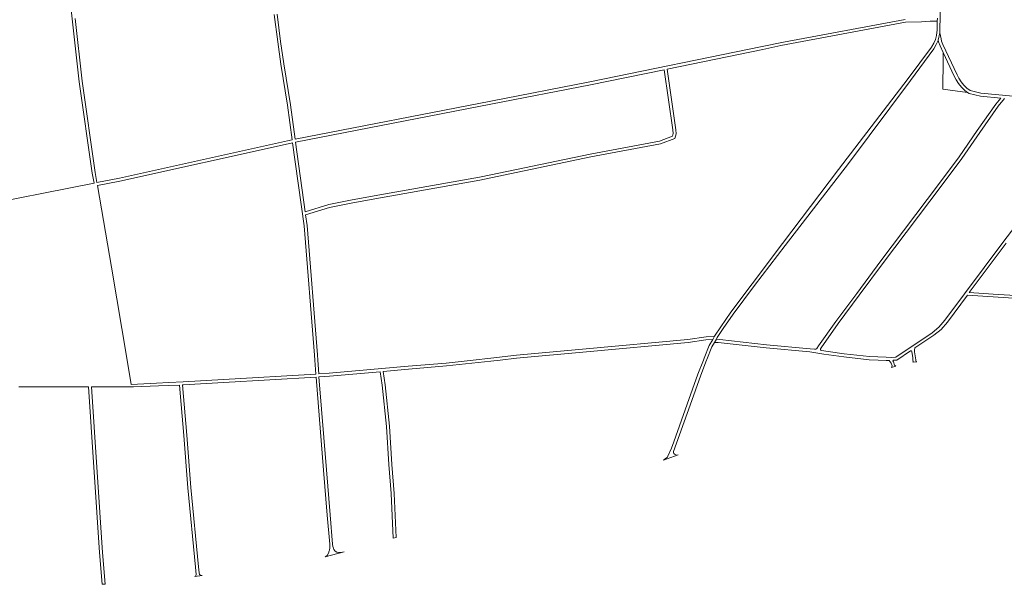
# Model space of a CAD drawing. Header units: metres. Extents: x 152737 to 157444, y 374779 to 378487.
# Tile 62 of 95: x 155587 to 156450, y 374803 to 375298. Entities that reach past the tile are written whole.
import ezdxf

# ---------------------------------------------------------------- set-up
doc = ezdxf.new("R2010")
doc.units = ezdxf.units.M
doc.layers.add('B-XX-OG-TERREIN_CULTUURSCHEIDING-GV', color=7, linetype='Continuous', lineweight=18)
doc.layers.add('B-XX-OG-WEG-GV', color=7, linetype='Continuous', lineweight=18)

msp = doc.modelspace()

# ---------------------------------------------------------------- linework, layer by layer
at = {"layer": 'B-XX-OG-TERREIN_CULTUURSCHEIDING-GV'}
for points in [[(156476.448, 375355.092), (156421.847, 375362.527), (156396.521, 375357.183), (156393.726, 375357.244), (156393.738, 375353.454), (156394.005, 375300.734), (156393.763, 375290.059), (156393.787, 375286.893), (156394.75, 375281.453), (156395.161, 375279.625), (156396.371, 375276.44), (156408.783, 375249.947), (156410.315, 375246.921), (156412.261, 375243.986), (156414.554, 375241.006), (156417.195, 375238.282), (156420.384, 375236.179), (156429.726, 375234.003), (156457.865, 375231.167)], [(155635.504, 375299.265), (155641.572, 375244.311), (155653.135, 375164.293), (155654.65, 375155.551), (155674.294, 375159.431), (155821.632, 375192.165), (155825.831, 375192.982), (155821.627, 375223.295), (155815.803, 375259.351), (155813.104, 375278.957), (155809.953, 375302.947)], [(155812.539, 375303.217), (155815.68, 375279.303), (155818.375, 375259.735), (155824.199, 375223.681), (155828.388, 375193.48), (156000, 375226.871), (156086.752, 375243.75), (156237.936, 375274.722), (156256.493, 375278.524), (156363.394, 375298.516)], [(156450.377, 375229.209), (156444.809, 375222.556), (156428.618, 375199.586), (156412.9, 375176.537), (156394.722, 375152.35), (156344.13, 375085.367), (156322.936, 375056.845), (156304.581, 375032.089), (156289.522, 375010.786), (156289.046, 375009.977), (156288.976, 375009.467), (156289.138, 375008.974), (156289.415, 375008.672), (156289.966, 375008.445), (156295.627, 375007.361), (156309.89, 375005.515), (156332.044, 375003.027), (156346.694, 375002.407), (156351.514, 375002.383), (156354.985, 375002.663), (156386.885, 375023.91), (156392.904, 375028.74), (156398.128, 375034.981), (156449.799, 375104.122), (156471.88, 375133.065)]]:
    msp.add_lwpolyline(points, dxfattribs=at)
for points in [[(155552.924, 375315.588), (155542.6, 375317.025), (155521.92, 375320.891), (155512.371, 375321.227), (155503.854, 375320.772), (155500.452, 375320.487), (155500.845, 375313.632), (155508.26, 375251.652), (155518.881, 375173.515), (155524.686, 375129.607), (155542.384, 375133.376), (155652.098, 375155.047), (155650.566, 375163.886), (155638.993, 375243.982), (155632.921, 375298.97), (155630.421, 375320.154), (155626.318, 375319.425), (155620.537, 375318.645), (155601.605, 375316.784), (155581.135, 375315.079), (155564.803, 375314.536)], [(156196.223, 375020.821), (156201.547, 375029.171), (156210.376, 375041.846), (156229.143, 375066.863), (156255.844, 375102.023), (156304.766, 375167.105), (156366.027, 375246.628), (156386.371, 375274.295), (156388.323, 375277.6), (156389.762, 375280.923), (156390.828, 375284.545), (156391.245, 375289.318), (156391.422, 375297.093), (156385.036, 375296.917), (156377.568, 375296.456), (156363.664, 375296.024), (156254.185, 375275.548), (156238.457, 375272.174), (156154.635, 375255.002), (156162.281, 375201.901), (156162.455, 375198.253), (156161.33, 375194.183), (156148.648, 375189.395), (156087.617, 375178.037), (156000, 375159.618), (155990.466, 375157.614), (155903.169, 375142.299), (155878.901, 375137.893), (155858.474, 375133.719), (155837.585, 375127.168), (155838.876, 375117.862), (155847.888, 375004.449), (155848.214, 375000), (155849.104, 374987.848), (155858.323, 374988.381), (155927.514, 374994.564), (155960.747, 374997.395), (155984.439, 375000), (156000, 375001.711), (156022.355, 375004.169), (156083.534, 375009.919), (156172.556, 375017.979), (156188.661, 375020.261)], [(156417.818, 375234.637), (156396.266, 375237.318), (156396.596, 375263.388), (156396.673, 375269.431), (156393.883, 375275.386), (156392.569, 375278.845), (156392.217, 375280.409), (156392.118, 375280.071), (156390.555, 375276.464), (156388.459, 375272.915), (156368.042, 375245.147), (156313.56, 375172.183), (156257.915, 375100.45), (156231.219, 375065.297), (156212.484, 375040.322), (156203.711, 375027.727), (156198.546, 375019.644), (156197.847, 375018.447), (156200.658, 375017.934), (156241.668, 375013.427), (156279.96, 375009.863), (156283.873, 375009.436), (156285.048, 375009.462), (156285.814, 375010.044), (156287.317, 375012.345), (156302.393, 375033.673), (156320.768, 375058.455), (156341.97, 375086.987), (156392.566, 375153.974), (156410.704, 375178.109), (156426.4, 375201.124), (156442.667, 375224.202), (156447.129, 375229.536), (156429.282, 375231.335), (156419.302, 375233.659)], [(156417.818, 375234.637), (156415.463, 375236.19), (156412.508, 375239.238), (156410.063, 375242.414), (156407.977, 375245.561), (156406.355, 375248.765), (156396.673, 375269.431), (156396.596, 375263.388), (156396.266, 375237.318)], [(155857.822, 375136.239), (155878.409, 375140.447), (155902.713, 375144.859), (155989.974, 375160.168), (156000, 375162.275), (156087.111, 375180.587), (156147.946, 375191.909), (156159.176, 375196.149), (156159.839, 375198.545), (156159.689, 375201.653), (156152.083, 375254.479), (156087.262, 375241.2), (156000, 375224.221), (155828.746, 375190.9), (155837.223, 375129.779)], [(155706.803, 374979.818), (155717.659, 374980.23), (155730.3, 374980.82), (155765.428, 374983.008), (155846.509, 374987.698), (155845.608, 375000), (155845.296, 375004.251), (155836.29, 375117.58), (155826.189, 375190.403), (155822.162, 375189.619), (155674.81, 375156.882), (155655.094, 375152.988), (155667.475, 375081.523), (155680.998, 375000), (155684.551, 374978.582)]]:
    msp.add_lwpolyline(points, close=True, dxfattribs=at)
at = {"layer": 'B-XX-OG-WEG-GV'}
for points in [[(155552.924, 375315.588), (155564.803, 375314.536), (155581.135, 375315.079), (155601.605, 375316.784), (155620.537, 375318.645), (155626.318, 375319.425), (155630.421, 375320.154), (155632.921, 375298.97), (155638.993, 375243.982), (155650.566, 375163.886), (155652.098, 375155.047), (155542.384, 375133.376), (155524.686, 375129.607), (155518.881, 375173.515), (155508.26, 375251.652), (155500.845, 375313.632), (155500.452, 375320.487), (155503.854, 375320.772), (155512.371, 375321.227), (155521.92, 375320.891), (155542.6, 375317.025)], [(155857.822, 375136.239), (155837.223, 375129.779), (155828.746, 375190.9), (156000, 375224.221), (156087.262, 375241.2), (156152.083, 375254.479), (156159.689, 375201.653), (156159.839, 375198.545), (156159.176, 375196.149), (156147.946, 375191.909), (156087.111, 375180.587), (156000, 375162.275), (155989.974, 375160.168), (155902.713, 375144.859), (155878.409, 375140.447)], [(155706.803, 374979.818), (155684.551, 374978.582), (155680.998, 375000), (155667.475, 375081.523), (155655.094, 375152.988), (155674.81, 375156.882), (155822.162, 375189.619), (155826.189, 375190.403), (155836.29, 375117.58), (155845.296, 375004.251), (155845.608, 375000), (155846.509, 374987.698), (155765.428, 374983.008), (155730.3, 374980.82), (155717.659, 374980.23)]]:
    msp.add_lwpolyline(points, close=True, dxfattribs=at)
for points in [[(155586.038, 374976.5), (155647.089, 374976.621), (155656.831, 374831.238), (155659.128, 374803.463), (155661.726, 374803.597), (155659.424, 374831.433), (155649.694, 374976.638), (155686.626, 374976.398), (155708.473, 374977.28), (155717.769, 374977.632), (155727.039, 374978.065), (155730.713, 374933.833), (155734.404, 374888.064), (155740.987, 374818.592), (155741.49, 374811.971), (155741.324, 374810.99), (155740.567, 374810.356), (155746.736, 374811.154), (155745.353, 374811.473), (155744.671, 374812.184), (155744.198, 374813.486), (155743.575, 374818.837), (155736.994, 374888.292), (155733.305, 374934.045), (155729.639, 374978.186), (155730.442, 374978.224), (155765.584, 374980.412), (155846.701, 374985.104), (155853.201, 374903.439), (155856.435, 374864.002), (155858.669, 374838.657), (155858.691, 374835.294), (155858.489, 374833.255), (155858.336, 374832.678), (155857.695, 374830.707), (155856.46, 374828.762), (155854.696, 374827.501), (155871.502, 374831.785), (155869.822, 374831.516), (155868.604, 374831.392), (155866.393, 374831.378), (155864.854, 374831.66), (155863.373, 374832.549), (155862.338, 374833.898), (155861.881, 374835.017), (155861.503, 374836.487), (155861.277, 374838.676), (155859.025, 374864.222), (155855.793, 374903.649), (155849.297, 374985.254), (155858.513, 374985.787), (155902.878, 374989.752), (155904.754, 374977.923), (155908.46, 374941.797), (155910.583, 374908.422), (155912.508, 374882.908), (155914.394, 374843.804), (155916.962, 374844.527), (155915.103, 374883.069), (155913.176, 374908.603), (155911.051, 374942.012), (155907.333, 374978.26), (155905.474, 374989.984), (155927.74, 374991.974), (155960.999, 374994.807), (156000, 374999.096), (156008.223, 375000), (156022.619, 375001.583), (156083.772, 375007.329), (156172.856, 375015.395), (156188.534, 375017.616), (156194.555, 375017.965), (156196.223, 375020.821), (156188.661, 375020.261), (156172.556, 375017.979), (156083.534, 375009.919), (156022.355, 375004.169), (156000, 375001.711), (155984.439, 375000), (155960.747, 374997.395), (155927.514, 374994.564), (155858.323, 374988.381), (155849.104, 374987.848), (155848.214, 375000), (155847.888, 375004.449), (155838.876, 375117.862), (155837.585, 375127.168), (155858.474, 375133.719), (155878.901, 375137.893), (155903.169, 375142.299), (155990.466, 375157.614), (156000, 375159.618), (156087.617, 375178.037), (156148.648, 375189.395), (156161.33, 375194.183), (156162.455, 375198.253), (156162.281, 375201.901), (156154.635, 375255.002), (156238.457, 375272.174), (156254.185, 375275.548), (156363.664, 375296.024), (156377.568, 375296.456), (156385.036, 375296.917), (156391.422, 375297.093), (156391.479, 375299.595)], [(155809.953, 375302.947), (155813.104, 375278.957), (155815.803, 375259.351), (155821.627, 375223.295), (155825.831, 375192.982), (155821.632, 375192.165), (155674.294, 375159.431), (155654.65, 375155.551), (155653.135, 375164.293), (155641.572, 375244.311), (155635.504, 375299.265)], [(156363.394, 375298.516), (156256.493, 375278.524), (156237.936, 375274.722), (156086.752, 375243.75), (156000, 375226.871), (155828.388, 375193.48), (155824.199, 375223.681), (155818.375, 375259.735), (155815.68, 375279.303), (155812.539, 375303.217)], [(156391.479, 375299.595), (156391.422, 375297.093), (156391.245, 375289.318), (156390.828, 375284.545), (156389.762, 375280.923), (156388.323, 375277.6), (156386.371, 375274.295), (156366.027, 375246.628), (156304.766, 375167.105), (156255.844, 375102.023), (156229.143, 375066.863), (156210.376, 375041.846), (156201.547, 375029.171), (156196.223, 375020.821), (156194.555, 375017.965), (156191.534, 375012.795), (156187.005, 375001.549), (156186.389, 375000), (156181.527, 374987.762), (156172.237, 374961.233), (156160.433, 374928.258), (156158.372, 374922.802), (156155.245, 374915.652), (156154.767, 374914.99), (156153.927, 374914.187), (156152.931, 374913.326), (156151.381, 374912.298), (156164.217, 374916.838), (156163.023, 374916.752), (156162.282, 374916.837), (156161.523, 374917.116), (156160.975, 374917.454), (156160.404, 374918.065), (156160.126, 374918.578), (156160.056, 374919.094), (156160.142, 374919.733), (156174.687, 374960.365), (156183.963, 374986.852), (156189.187, 375000), (156189.419, 375000.583), (156193.874, 375011.647), (156196.092, 375015.443), (156197.847, 375018.447), (156198.546, 375019.644), (156203.711, 375027.727), (156212.484, 375040.322), (156231.219, 375065.297), (156257.915, 375100.45), (156313.56, 375172.183), (156368.042, 375245.147), (156388.459, 375272.915), (156390.555, 375276.464), (156392.118, 375280.071), (156392.217, 375280.409), (156393.787, 375286.893), (156393.763, 375290.059), (156394.005, 375300.734)], [(156457.865, 375231.167), (156429.726, 375234.003), (156420.384, 375236.179), (156417.195, 375238.282), (156414.554, 375241.006), (156412.261, 375243.986), (156410.315, 375246.921), (156408.783, 375249.947), (156396.371, 375276.44), (156395.161, 375279.625), (156394.75, 375281.453), (156393.787, 375286.893), (156392.217, 375280.409), (156392.569, 375278.845), (156393.883, 375275.386), (156396.673, 375269.431), (156406.355, 375248.765), (156407.977, 375245.561), (156410.063, 375242.414), (156412.508, 375239.238), (156415.463, 375236.19), (156417.818, 375234.637), (156419.302, 375233.659), (156429.282, 375231.335), (156447.129, 375229.536), (156442.667, 375224.202), (156426.4, 375201.124), (156410.704, 375178.109), (156392.566, 375153.974), (156341.97, 375086.987), (156320.768, 375058.455), (156302.393, 375033.673), (156287.317, 375012.345), (156285.814, 375010.044), (156285.048, 375009.462), (156283.873, 375009.436), (156279.96, 375009.863), (156241.668, 375013.427), (156200.658, 375017.934), (156197.847, 375018.447), (156196.092, 375015.443), (156199.322, 375015.466), (156241.406, 375010.841), (156279.719, 375007.275), (156291.818, 375005.131), (156309.566, 375002.835), (156331.836, 375000.333), (156339.706, 375000), (156346.63, 374999.707), (156347.96, 374999.701), (156349.194, 374999.505), (156350.871, 374997.257), (156351.751, 374994.874), (156351.689, 374994.298), (156351.323, 374993.599), (156355.127, 374994.674), (156354.667, 374994.898), (156354.023, 374995.652), (156353.003, 374998.415), (156352.389, 374999.238), (156352.627, 374999.764), (156355.563, 375000), (156355.899, 375000.027), (156367.986, 375008.078), (156368.511, 375008.121), (156368.86, 375007.991), (156369.146, 375007.409), (156369.364, 375005.414), (156369.871, 375002.107), (156370.1, 375000), (156370.215, 374998.935), (156370.151, 374998.503), (156369.976, 374998.056), (156373.371, 374998.574), (156372.933, 374998.872), (156372.591, 374999.544), (156372.526, 375000), (156372.477, 375000.339), (156371.575, 375007.28), (156371.487, 375008.089), (156371.489, 375009.318), (156371.592, 375010.044), (156371.747, 375010.583), (156388.481, 375021.73), (156394.802, 375026.802), (156400.246, 375033.305), (156417.785, 375056.774), (156494.085, 375052.006)], [(156471.88, 375133.065), (156449.799, 375104.122), (156398.128, 375034.981), (156392.904, 375028.74), (156386.885, 375023.91), (156354.985, 375002.663), (156351.514, 375002.383), (156346.694, 375002.407), (156332.044, 375003.027), (156309.89, 375005.515), (156295.627, 375007.361), (156289.966, 375008.445), (156289.415, 375008.672), (156289.138, 375008.974), (156288.976, 375009.467), (156289.046, 375009.977), (156289.522, 375010.786), (156304.581, 375032.089), (156322.936, 375056.845), (156344.13, 375085.367), (156394.722, 375152.35), (156412.9, 375176.537), (156428.618, 375199.586), (156444.809, 375222.556), (156450.377, 375229.209)], [(156494.261, 375054.4), (156440.385, 375057.766), (156419.502, 375059.071), (156451.953, 375102.494)]]:
    msp.add_lwpolyline(points, dxfattribs=at)

doc.saveas('drawing.dxf')
